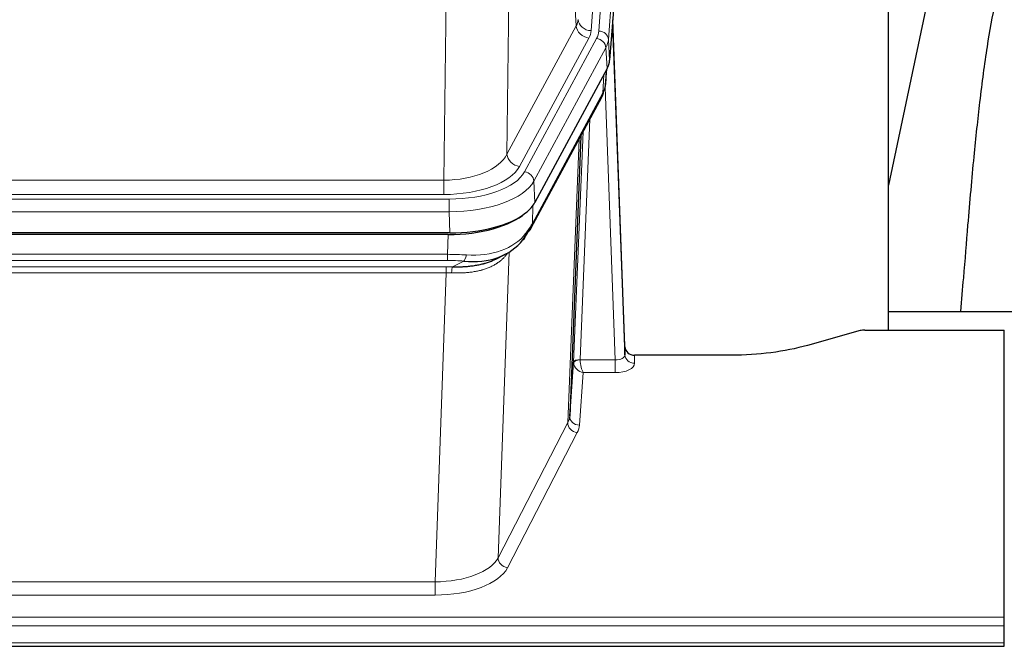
# Model space of a CAD drawing. Header units: inches. Extents: x 0 to 23760, y -13 to 16800.
# Tile 191 of 222: x 17942 to 18246, y 13660 to 13853. Entities that reach past the tile are written whole.
import ezdxf

# ---------------------------------------------------------------- set-up
doc = ezdxf.new("R2010")
doc.units = ezdxf.units.IN
doc.layers.add('254', color=7, linetype='Continuous', true_color=0xffffff)

msp = doc.modelspace()

# ---------------------------------------------------------------- linework, layer by layer
at = {"layer": '254', "color": 110, "linetype": 'Continuous', "lineweight": 13}
for p, q in [((18131.259, 14022.414), (18118.193, 13849.641)), ((18120.54, 13849.489), (18133.651, 14022.849)), ((18136.645, 14020.279), (18123.534, 13846.919)), ((18113.62, 13851.159), (18109.268, 13925.411)), ((18093.226, 13887.266), (18092.268, 13811.615)), ((18072.825, 13803.58), (18073.793, 13880.076)), ((18092.268, 13811.615), (18113.62, 13851.159)), ((18096.144, 13807.807), (18117.496, 13847.35)), ((18097.669, 13806.132), (18119.843, 13847.198)), ((18123.534, 13846.919), (18123.908, 13840.546)), ((18122.75, 13844.341), (18100.576, 13803.276)), ((18123.123, 13837.969), (18122.75, 13844.341)), ((18122.639, 13833.044), (18122.993, 13837.728)), ((18121.854, 13830.464), (18122.072, 13836.022)), ((18125.62, 13748.22), (18122.489, 13832.072)), ((18100.106, 13790.189), (18121.854, 13830.464)), ((18117.836, 13822.359), (18114.814, 13748.307)), ((18111.002, 13728.913), (18114.47, 13816.124)), ((18112.816, 13747.541), (18115.709, 13818.419)), ((17860.182, 13803.58), (18072.825, 13803.58)), ((18072.825, 13799.167), (18072.825, 13803.58)), ((18100.576, 13803.276), (18100.869, 13796.754)), ((17858.593, 13797.743), (18074.414, 13797.743)), ((18072.825, 13799.167), (17860.182, 13799.167)), ((18074.414, 13793.838), (18074.414, 13797.743)), ((18100.283, 13795.824), (18100.106, 13790.189)), ((18074.414, 13793.838), (17858.593, 13793.838)), ((18074.707, 13787.316), (18074.414, 13793.838)), ((18073.924, 13780.743), (18074.115, 13786.835)), ((17859.083, 13780.743), (18073.924, 13780.743)), ((18073.924, 13778.878), (18073.924, 13780.743)), ((18092.953, 13781.438), (18089.517, 13687.298)), ((18073.924, 13778.878), (17859.083, 13778.878)), ((17859.425, 13776.936), (18073.582, 13776.936)), ((18073.582, 13775.07), (18073.582, 13776.936)), ((18075.495, 13776.904), (18078.948, 13778.65)), ((18073.582, 13775.07), (17859.425, 13775.07)), ((18070.109, 13679.895), (18073.582, 13775.07)), ((18131.601, 13749.667), (18131.611, 13747.219)), ((18114.815, 13748.22), (18125.62, 13748.22)), ((18125.62, 13748.22), (18125.62, 13744.305)), ((18115.778, 13744.305), (18114.584, 13728.157)), ((18125.62, 13744.305), (18115.778, 13744.305)), ((18089.517, 13687.298), (18111.002, 13728.913)), ((18113.911, 13725.85), (18092.426, 13684.235)), ((17862.899, 13679.895), (18070.109, 13679.895)), ((18070.109, 13679.895), (18070.109, 13675.793)), ((18070.109, 13675.793), (17862.899, 13675.793)), ((17688.504, 13669.033), (18245.504, 13669.033)), ((17688.504, 13666.299), (18245.504, 13666.299)), ((17688.504, 13661.051), (18245.504, 13661.051))]:
    msp.add_line(p, q, dxfattribs=at)
at = {"layer": '254', "color": 2, "linetype": 'Continuous', "lineweight": 25}
for p, q in [((18137.026, 14014), (18123.908, 13840.546)), ((18209.843, 13757.434), (18209.843, 13946.236)), ((18229.39, 13894.746), (18209.844, 13801.999)), ((18128.602, 13752.289), (18124.844, 13852.928)), ((18124.924, 13848.534), (18128.613, 13749.752)), ((18123.123, 13837.969), (18100.869, 13796.754)), ((18122.632, 13832.93), (18122.995, 13837.732)), ((18122.809, 13837.388), (18122.639, 13833.044)), ((18122.632, 13832.93), (18122.639, 13833.044)), ((18099.747, 13788.859), (18121.495, 13829.134)), ((18115.016, 13817.134), (18111.588, 13730.924)), ((18074.707, 13787.316), (17858.3, 13787.316)), ((18074.115, 13786.835), (17858.892, 13786.835)), ((18088.813, 13779.271), (18091.606, 13780.682)), ((18281.841, 13763.007), (18209.845, 13763.007)), ((18201.048, 13757.239), (18184.883, 13752.708)), ((18202.546, 13757.434), (18245.504, 13757.434)), ((18245.504, 13669.033), (18245.504, 13757.434)), ((18128.613, 13749.752), (18128.602, 13752.289)), ((18161.504, 13749.667), (18131.601, 13749.667)), ((18111.588, 13730.924), (18112.816, 13747.541)), ((18245.504, 13666.299), (18245.504, 13669.033)), ((18245.504, 13661.051), (18245.504, 13666.299)), ((18245.504, 13660.035), (18245.504, 13661.051)), ((17688.504, 13660.035), (18245.504, 13660.035))]:
    msp.add_line(p, q, dxfattribs=at)
at = {"layer": '254', "color": 110, "linetype": 'Continuous', "lineweight": 13}
for centre, major_axis, ratio, start_param, end_param in [((18094.175, 13853.58), (-20.038, 0.241), 0.4621297, 2.903225, 3.1123764), ((18118.193, 13853.189), (3.989, -0.302), 0.8864705, 3.2608937, 4.7793301), ((18117.496, 13850.898), (3.52, -1.9), 0.8606628, 3.6289862, 5.1474227), ((18094.175, 13850.032), (-24.033, 0.005), 0.4611335, 2.8976848, 3.1068362), ((18096.522, 13849.879), (-24.033, 0.005), 0.4611335, 2.8976848, 3.1068362), ((18120.54, 13846.828), (2.991, -0.226), 0.8864705, 0.119301, 1.6377375), ((18124.924, 13846.381), (-0.214, 6.443), 0.0117452, 5.0526437, 5.774114), ((18119.843, 13844.537), (2.64, -1.425), 0.8606628, 0.4873936, 2.00583), ((18096.522, 13847.218), (27.028, 0.171), 0.4605352, 6.0362132, 6.2453646), ((18121.926, 13848.443), (2.998, 0.112), 0.4302668, 5.7021495, 6.2671208), ((18117.975, 13831.035), (3.52, -1.9), 0.8606628, 0.0000038, 0.4001271), ((18094.844, 13813.255), (27.538, 20.422), 0.1820481, 5.9117303, 5.9437105), ((18072.905, 13814.188), (20.002, 0.126), 0.5302672, 4.7050812, 6.0263936), ((18096.144, 13811.355), (-3.52, 1.9), 0.8606628, 0.4873936, 2.00583), ((18072.905, 13810.64), (24.002, 0.049), 0.477994, 4.708097, 6.0294094), ((18074.362, 13808.84), (-24.02, 0.03), 0.4619935, 1.5735185, 2.8978281), ((18097.669, 13803.471), (2.64, -1.425), 0.8606628, 0.4873936, 2.00583), ((18074.362, 13806.179), (27.018, 0.111), 0.4567867, 4.7124116, 6.0367213), ((18096.228, 13790.759), (3.52, -1.9), 0.8606628, 0.0000038, 0.4001271), ((18074.178, 13802.127), (-25.329, 12.681), 0.6929209, 2.1169098, 3.0007467), ((18073.275, 13773.309), (27.015, 0.091), 0.2751837, 1.3250001, 1.545831), ((18078.948, 13782.485), (-0.368, -3.983), 0.2964475, 0.3019504, 1.0888865), ((18072.793, 13767.123), (24.025, 0.387), 0.4081206, 1.4515092, 1.5313568), ((18073.275, 13769.474), (23.017, 0.318), 0.4083138, 1.3161001, 1.5369309), ((18075.495, 13773.069), (0.131, 3.998), 0.1099517, 0.2897867, 1.0584981), ((18072.793, 13763.288), (20.023, 0.877), 0.5868265, 1.4258227, 1.5056703), ((18125.608, 13749.843), (-3.004, 0.138), 0.5390598, 1.5996723, 3.1704686), ((18131.611, 13749.843), (-3, -0.013), 0.8746179, 0.0299147, 1.5670846), ((18115.814, 13747.415), (-2.996, 0.15), 0.8842153, 0.0089587, 0.1047241), ((18114.814, 13747.446), (1.998, -0.082), 0.4302193, 1.5883537, 3.1255299), ((18114.815, 13747.359), (-1.996, -0.13), 0.4297663, 4.6843512, 6.2157251), ((18115.778, 13746.929), (-2.669, 1.608), 0.8008031, 0.5106166, 2.0203264), ((18115.814, 13748.276), (1.001, 0.011), 0.9036688, 3.0949665, 3.190732), ((18115.778, 13746.929), (-0.506, 2.997), 0.2740591, 1.0794715, 2.5891813), ((18125.608, 13747.219), (-6.003, 0.008), 0.4854373, 1.5734916, 3.1442879), ((18091.585, 13731.178), (20.016, 0.121), 0.4848834, 6.0350943, 6.2444185), ((18114.584, 13730.781), (2.992, -0.221), 0.8740585, 3.1714428, 4.7769181), ((18113.911, 13728.474), (2.666, -1.376), 0.8484453, 3.5215353, 5.1252561), ((18091.585, 13728.554), (23.014, 0.002), 0.4845187, 6.038018, 6.2473422), ((18070.102, 13689.568), (20.013, 0.104), 0.483363, 4.7101919, 6.0355739), ((18092.426, 13686.859), (2.666, -1.376), 0.8484453, 3.5215353, 5.1252561), ((18070.102, 13686.944), (-23.012, 0.004), 0.4845836, 1.5711584, 2.8965404)]:
    msp.add_ellipse(centre, major_axis=major_axis, ratio=ratio, start_param=start_param, end_param=end_param, dxfattribs=at)
at = {"layer": '254', "color": 2, "linetype": 'Continuous', "lineweight": 25}
for centre, major_axis, ratio, start_param, end_param in [((18096.887, 13840.985), (-27.037, 0.006), 0.4611335, 2.8976848, 3.1068362), ((18095.995, 13842.531), (-26.161, 11.46), 0.4493681, 3.1218709, 3.267222), ((18094.844, 13813.255), (27.174, 22.247), 0.2659533, 6.0029103, 6.0348905), ((18118.141, 13831.355), (3.584, -1.776), 0.8816114, 6.2824956, 6.6531678), ((18074.649, 13799.8), (-27.023, 0.034), 0.4619935, 2.6128783, 2.8978281), ((18074.089, 13799.309), (-27.01, 0.015), 0.4618579, 1.5720062, 2.656), ((18074.649, 13799.8), (-27.023, 0.034), 0.4619935, 1.5735185, 2.6128783), ((18073.275, 13773.309), (27.355, 20.182), 0.1876908, 5.6857719, 5.9066027), ((18096.228, 13790.759), (3.52, -1.9), 0.8606628, 5.9153676, 6.2831892), ((18075.971, 13770.447), (23.434, 19.972), 0.1471226, 5.6997031, 5.9205339), ((18094.451, 13788.077), (3.195, -2.407), 0.6715965, 6.033487, 6.820423), ((18074.178, 13802.127), (-23.359, 16.381), 0.7286412, 2.2260513, 3.1098882), ((18202.549, 13755.977), (-3, 0.002), 0.4856498, 4.7136997, 5.2369038), ((18131.6, 13752.38), (-3, 0.002), 0.9042699, 0.0343167, 1.5714866)]:
    msp.add_ellipse(centre, major_axis=major_axis, ratio=ratio, start_param=start_param, end_param=end_param, dxfattribs=at)
for points, knots in [([(18257.901, 13894.762), (18257.159, 13893.73), (18251.674, 13885.706), (18246.293, 13873.014), (18242.413, 13858.055), (18239.991, 13844.172), (18237.984, 13828.943), (18236.013, 13810.441), (18234.381, 13792.158), (18233.094, 13775.789), (18232.292, 13766.65), (18231.996, 13763.131)], [0, 0, 0, 0, 0.0222318, 0.1727672, 0.2873868, 0.4185998, 0.5679441, 0.6959303, 0.8383189, 0.9387461, 1, 1, 1, 1]), ([(18075.495, 13776.904), (18076.013, 13776.895), (18076.528, 13776.893), (18077.554, 13776.905), (18078.064, 13776.92), (18078.698, 13776.95), (18078.825, 13776.956), (18079.078, 13776.971), (18079.204, 13776.978), (18079.581, 13777.003), (18079.83, 13777.022), (18080.572, 13777.086), (18081.059, 13777.139), (18082.018, 13777.263), (18082.49, 13777.336), (18083.418, 13777.502), (18083.875, 13777.595), (18084.548, 13777.752), (18084.771, 13777.807), (18085.102, 13777.894), (18085.212, 13777.924), (18085.376, 13777.969), (18085.43, 13777.985), (18085.539, 13778.016), (18086.025, 13778.157), (18086.494, 13778.31), (18087.299, 13778.602), (18087.997, 13778.88), (18088.652, 13779.189), (18088.933, 13779.332)], [0, 0, 0, 0, 0.1020877, 0.1020877, 0.2041754, 0.2041754, 0.2296973, 0.2296973, 0.2552192, 0.2552192, 0.3062631, 0.3062631, 0.4083508, 0.4083508, 0.5104385, 0.5104385, 0.6125262, 0.6125262, 0.66357, 0.66357, 0.6890919, 0.6890919, 0.7018529, 0.7018529, 0.7146139, 0.8167015, 0.8167015, 0.9187892, 1, 1, 1, 1]), ([(18184.883, 13752.708), (18181.35, 13751.718), (18177.548, 13750.953), (18169.665, 13749.928), (18165.585, 13749.667), (18161.504, 13749.667)], [0, 0, 0, 0, 0.5, 0.5, 1, 1, 1, 1])]:
    msp.add_open_spline(points, degree=3, knots=knots, dxfattribs=at)
msp.add_open_spline([(18121.495, 13829.134), (18121.615, 13829.357), (18121.725, 13829.579)], degree=2, dxfattribs=at)
at = {"layer": '254', "color": 110, "linetype": 'Continuous', "lineweight": 13}
msp.add_open_spline([(18092.555, 13781.312), (18092.4, 13781.06), (18092.228, 13780.811), (18091.852, 13780.321), (18091.649, 13780.08), (18091.211, 13779.609), (18090.977, 13779.378), (18090.477, 13778.929), (18090.211, 13778.709), (18089.789, 13778.39), (18089.644, 13778.286), (18089.421, 13778.131), (18089.346, 13778.08), (18089.193, 13777.979), (18089.116, 13777.929), (18088.728, 13777.683), (18088.405, 13777.496), (18087.735, 13777.14), (18087.041, 13776.804), (18086.3, 13776.506), (18085.534, 13776.229), (18085.14, 13776.1), (18084.682, 13775.967), (18084.631, 13775.952), (18084.528, 13775.923), (18084.477, 13775.909), (18084.322, 13775.867), (18084.011, 13775.784), (18083.696, 13775.708), (18083.061, 13775.563), (18082.631, 13775.479), (18081.756, 13775.33), (18081.312, 13775.267), (18080.41, 13775.161), (18079.953, 13775.118), (18079.256, 13775.069), (18079.021, 13775.055), (18078.668, 13775.038), (18078.549, 13775.033), (18078.311, 13775.024), (18078.192, 13775.02), (18077.596, 13775.003), (18077.116, 13774.999), (18076.151, 13775.008), (18075.665, 13775.021), (18075.176, 13775.041)], degree=3, knots=[0, 0, 0, 0, 0.0625, 0.0625, 0.125, 0.125, 0.1875, 0.1875, 0.25, 0.25, 0.28125, 0.28125, 0.296875, 0.296875, 0.3125, 0.3125, 0.375, 0.375, 0.4375, 0.5, 0.5, 0.5625, 0.5625, 0.5703125, 0.5703125, 0.578125, 0.578125, 0.59375, 0.625, 0.625, 0.6875, 0.6875, 0.75, 0.75, 0.8125, 0.8125, 0.84375, 0.84375, 0.859375, 0.859375, 0.875, 0.875, 0.9375, 0.9375, 1, 1, 1, 1], dxfattribs=at)

doc.saveas('drawing.dxf')
